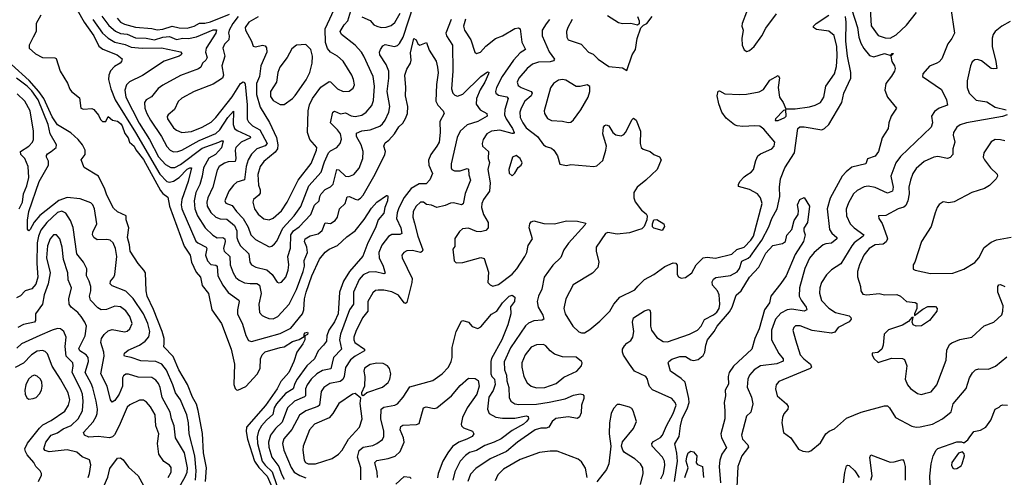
# Model space of a CAD drawing. Extents: x 1550320 to 1685906, y 509093 to 640511.
# Tile 107 of 256: x 1606667 to 1613882, y 565136 to 568493. Entities that reach past the tile are written whole.
import ezdxf

# ---------------------------------------------------------------- set-up
doc = ezdxf.new("R2010")
doc.units = 0

msp = doc.modelspace()

# ---------------------------------------------------------------- linework, layer by layer
at = {"layer": '0CON20XD'}
for points in [[(1607269.7, 568519.7), (1607320.6, 568450.6), (1607369, 568409), (1607405, 568391.5), (1607455, 568387), (1607515, 568360.6), (1607595, 568358.2), (1607655, 568346.2), (1607715, 568363.9), (1607765, 568369.8), (1607815, 568348.3), (1607863.8, 568356.2), (1607905, 568354.4), (1607961.9, 568368.1), (1608085, 568418.8), (1608109.3, 568419.3), (1608105.2, 568395), (1608032.5, 568285), (1608028.1, 568255), (1608041.8, 568215), (1608030.9, 568195), (1608006.9, 568175), (1607995, 568144.3), (1607977.7, 568132.3), (1607845, 568083.5), (1607715, 568011.8), (1607682.9, 567987.1), (1607632.1, 567927.9), (1607595, 567904.3), (1607581.8, 567885), (1607585.3, 567845), (1607598.4, 567805), (1607625.3, 567755), (1607707.5, 567635), (1607745, 567563.5), (1607770.5, 567535), (1607795, 567524.7), (1607825, 567525.3), (1607855, 567534.7), (1607983.1, 567606.9), (1608105, 567658.7), (1608133.9, 567685), (1608192.8, 567775), (1608235, 567822), (1608232.2, 567725), (1608241.6, 567695), (1608259.8, 567679.8), (1608356.4, 567635), (1608358.5, 567625), (1608289.6, 567595), (1608251.8, 567555), (1608245.3, 567535), (1608250, 567475), (1608245, 567453.5), (1608195, 567450.8), (1608168.9, 567441.1), (1608129.4, 567415), (1608115, 567390), (1608082.9, 567265), (1608044.8, 567185), (1608039, 567155), (1608041.7, 567125), (1608068.8, 567078.8), (1608105, 567044.7), (1608135, 567031.2), (1608185, 567029.1), (1608242.1, 566982.1), (1608258.5, 566945), (1608259, 566895), (1608267.6, 566865), (1608286.2, 566835), (1608345.7, 566775.7), (1608353.8, 566715), (1608365.9, 566695.9), (1608398.6, 566678.6), (1608479, 566659), (1608517.8, 566625), (1608555, 566568), (1608565, 566562.9), (1608585, 566567.1), (1608616.4, 566605), (1608635.4, 566655), (1608638.2, 566695), (1608631.4, 566755), (1608652.2, 566817.8), (1608653.3, 566915), (1608673.8, 566945), (1608716, 566974), (1608799.4, 567065), (1608827, 567133), (1608860.8, 567165), (1608865.3, 567195), (1608875.4, 567215), (1608905, 567246.2), (1608945, 567266.9), (1608964, 567286), (1608992, 567395), (1609005, 567392.7), (1609055, 567346.2), (1609078.1, 567341.9), (1609115, 567356.4), (1609155.7, 567404.3), (1609180.4, 567475), (1609182.9, 567525), (1609169.7, 567575), (1609134.8, 567635), (1609135, 567661.1), (1609175, 567677.7), (1609235, 567683.9), (1609305, 567712), (1609325, 567728.2), (1609344.3, 567755.7), (1609372.5, 567815), (1609378.7, 567855), (1609360, 567965), (1609371.9, 568065), (1609371.2, 568115), (1609353.4, 568163.4), (1609306.8, 568235), (1609303.8, 568255), (1609310.9, 568275), (1609328.9, 568301.1), (1609345, 568310), (1609413.1, 568296.9), (1609435, 568304.1), (1609451.1, 568318.9), (1609476.4, 568365), (1609555, 568604.4)], [(1608415, 568512.6), (1608345.5, 568475), (1608320.4, 568435), (1608322.9, 568415), (1608366.9, 568335), (1608378.6, 568298.6), (1608395, 568294.4), (1608446.5, 568306.5), (1608465, 568300.8), (1608475.7, 568285.7), (1608477.5, 568255), (1608434.1, 568155), (1608424.6, 568075), (1608403.3, 568025), (1608403.1, 567945), (1608430, 567850), (1608498.6, 567738.6), (1608549, 567629), (1608559.8, 567575), (1608555.8, 567545), (1608539.4, 567520.6), (1608457, 567453), (1608428.1, 567415), (1608411.9, 567358.1), (1608418, 567278), (1608429.5, 567245), (1608428.8, 567221.2), (1608418.5, 567205), (1608381.5, 567175), (1608375.5, 567155), (1608388.8, 567105), (1608415, 567065.5), (1608455, 567031.5), (1608495, 567024.5), (1608525, 567036.4), (1608585, 567090), (1608628.1, 567155), (1608707.3, 567315), (1608803.2, 567436.8), (1608843.1, 567535), (1608844.4, 567555), (1608792, 567615), (1608775.3, 567665), (1608780.3, 567825), (1608790.9, 567869.1), (1608812, 567915), (1608875, 567998.2), (1608935, 568040), (1608945, 568036.9), (1608995.7, 567985), (1609036.3, 567966.3), (1609082.1, 567967.9), (1609110.3, 567989.7), (1609119.4, 568015), (1609112.9, 568055), (1609100.4, 568085), (1609037.4, 568187.4), (1608995.3, 568225.3), (1608945, 568255.6), (1608922.5, 568282.5), (1608908.8, 568325), (1608904.6, 568425), (1608988.8, 568605)], [(1612896.9, 568615), (1612906.5, 568446.5), (1612957.5, 568377.5), (1613008.6, 568358.6), (1613045, 568356.9), (1613088.9, 568381.1), (1613165, 568453.3), (1613238, 568545)], [(1607087.8, 568565), (1607138.7, 568475), (1607211.1, 568375), (1607248.1, 568298.1), (1607276.1, 568276.1), (1607380.8, 568235), (1607417.5, 568205), (1607413.3, 568185), (1607403.8, 568175), (1607361.2, 568148.8), (1607331.9, 568118.1), (1607319.4, 568085), (1607318.8, 568055), (1607335.2, 567985), (1607366.9, 567905), (1607515.8, 567665.8), (1607695, 567359.4), (1607745, 567304.7), (1607765, 567300), (1607795, 567307.3), (1607835.7, 567334.3), (1607895, 567395.6), (1607915, 567406.9), (1607926.7, 567406.7), (1607902.3, 567305), (1607855.2, 567175), (1607850.8, 567135), (1607855.7, 567105), (1607957.9, 566867.9), (1607972.1, 566855), (1608033.9, 566823.9), (1608037.6, 566815), (1608028.4, 566765), (1608043.5, 566723.5), (1608066.6, 566696.6), (1608105, 566691.3), (1608114.7, 566684.7), (1608120, 566615), (1608156.6, 566545), (1608195, 566492.9), (1608272.5, 566435), (1608275.7, 566425), (1608262.7, 566365), (1608262.7, 566335), (1608299.8, 566259.8), (1608325.4, 566175.4), (1608345, 566140), (1608365, 566133.1), (1608575, 566190.4), (1608655, 566229.7), (1608739.2, 566335), (1608748.6, 566365), (1608755.2, 566445), (1608766.6, 566495), (1608806.7, 566615), (1608865, 566736.9), (1608905, 566787.5), (1608935, 566810), (1608995, 566836.9), (1609065, 566899.6), (1609126, 566944), (1609191.8, 567028.2), (1609245, 567109.5), (1609285, 567153.8), (1609355, 567204), (1609363.3, 567203.3), (1609365.9, 567195.9), (1609363.3, 567165), (1609342.2, 567115), (1609335, 567073.8), (1609294.5, 567025), (1609275.4, 566965), (1609217.8, 566855), (1609181.5, 566758.5), (1609084, 566645), (1609039.8, 566575), (1609011.7, 566495), (1609000.6, 566335), (1608975, 566277.1), (1608933, 566215), (1608917.9, 566175), (1608915.2, 566134.8), (1608892.5, 566105), (1608855, 566063.6), (1608826.2, 566005), (1608770.9, 565955), (1608699.3, 565855), (1608682.2, 565825), (1608671.9, 565785), (1608615, 565750.5), (1608547.8, 565675), (1608531.9, 565645), (1608523, 565597), (1608475, 565555.9), (1608439.5, 565515), (1608416.7, 565475), (1608407.3, 565432.7), (1608408.6, 565385), (1608443.9, 565255), (1608465.2, 565225), (1608517.2, 565177.2), (1608552, 565075)], [(1607382.4, 568505), (1607406.8, 568475), (1607435, 568458.8), (1607515, 568437), (1607635, 568428.3), (1607675, 568418.5), (1607716.4, 568423.6), (1607785, 568445.9), (1607835, 568432), (1607895, 568431), (1607945, 568444), (1607985, 568466.5), (1608025, 568466.9), (1608065, 568476.5), (1608205, 568532.2)], [(1608267.2, 568515), (1608227.8, 568465), (1608202.6, 568415), (1608197.6, 568395), (1608201.2, 568375), (1608200, 568345), (1608166.8, 568313.2), (1608156.2, 568285), (1608170, 568225), (1608149.6, 568155), (1608160.5, 568085), (1608154.4, 568065), (1608085, 568020.4), (1607945, 567966.1), (1607855, 567917.8), (1607828.3, 567891.7), (1607802.5, 567835), (1607754.4, 567795), (1607747.9, 567782.1), (1607749.2, 567765), (1607795, 567698.8), (1607815, 567682.1), (1607855, 567665.4), (1607925, 567672.4), (1608005, 567703.3), (1608069.1, 567740.9), (1608105, 567776.2), (1608225, 567926.5), (1608285, 568023.9), (1608305, 568037.9), (1608315, 568032.5), (1608319.7, 568020.3), (1608332.8, 567867.2), (1608333.8, 567763.8), (1608345, 567742.7), (1608372.3, 567715), (1608427.4, 567685), (1608479.4, 567585), (1608465, 567567.7), (1608405.5, 567545), (1608364.8, 567505.2), (1608342.4, 567465), (1608325.7, 567415), (1608315, 567317.1), (1608259.5, 567300.5), (1608235, 567280), (1608200.5, 567235), (1608169.2, 567165), (1608177.5, 567147.5), (1608225, 567130.9), (1608256.6, 567085), (1608304.9, 567034.9), (1608341.3, 566971.3), (1608361.2, 566915), (1608395, 566880.9), (1608495, 566826.4), (1608515, 566832.7), (1608535, 566848.5), (1608551.5, 566868.5), (1608565, 566899.2), (1608595, 566964.6), (1608677.2, 567055), (1608726.6, 567123.4), (1608786.5, 567275), (1608876.7, 567373.3), (1608899.9, 567450.1), (1608930.5, 567515), (1608945, 567529.7), (1608990, 567555), (1609014.7, 567585.3), (1609024.6, 567615.4), (1609016.7, 567656.7), (1608995.7, 567685.7), (1608944.3, 567735), (1608961.9, 567815), (1608975, 567822.5), (1609016.9, 567803.1), (1609055, 567810), (1609095, 567788.6), (1609125, 567783.3), (1609175, 567793.3), (1609206.6, 567813.4), (1609247, 567863), (1609260.4, 567899.6), (1609267.4, 568005), (1609256.6, 568075), (1609190, 568225), (1609171.3, 568255), (1609125.2, 568305.2), (1609024.5, 568385), (1609014.6, 568405), (1609044.6, 568455), (1609072, 568485), (1609092.9, 568557.1)], [(1609175, 568513.6), (1609235, 568488), (1609262, 568455), (1609284, 568444), (1609316.6, 568436.6), (1609352.4, 568437.6), (1609389.4, 568450.6), (1609415, 568473.3), (1609455, 568540)], [(1612763.9, 568563.9), (1612805.4, 568435), (1612816, 568365), (1612830.1, 568320.1), (1612851.9, 568281.9), (1612895, 568231.1), (1612925, 568220.8), (1613005, 568245.4), (1613050, 568230), (1613060, 568245), (1613070, 568245), (1613050, 568225), (1613056.7, 568185), (1613076.7, 568155), (1613081.2, 568135), (1613077.5, 568115), (1613055, 568079.2), (1613014.2, 568025.8), (1613006.2, 567975), (1613025.4, 567925.4), (1613091.2, 567845), (1613054, 567785), (1613035.8, 567735), (1613031.2, 567695), (1612986.7, 567625), (1612961.2, 567525), (1612935, 567491.5), (1612878.9, 567471.1), (1612866.7, 567435), (1612765, 567410.3), (1612722.2, 567377.8), (1612695, 567344.5), (1612606.1, 567183.9), (1612584.3, 567105), (1612601.2, 566955), (1612617.3, 566927.3), (1612655.7, 566895), (1612655.7, 566885), (1612616.6, 566853.4), (1612575, 566849.1), (1612555, 566840.4), (1612488.2, 566785), (1612455, 566744.3), (1612421.2, 566668.8), (1612381.3, 566525), (1612380, 566465), (1612393.3, 566435), (1612430, 566385), (1612434, 566365), (1612415.4, 566354.6), (1612325, 566368.4), (1612290, 566365), (1612245, 566340.4), (1612205, 566296.5), (1612175.8, 566215), (1612176.1, 566145), (1612229.2, 566045), (1612261.6, 566005), (1612262.5, 565987.5), (1612215, 565967.6), (1612095, 565954.7), (1612049.6, 565925), (1612015.4, 565885), (1612001.6, 565855), (1611998.6, 565798.6), (1612030.6, 565725), (1612039.2, 565675), (1612025.7, 565615), (1611993.1, 565585), (1611955.4, 565445), (1611962.9, 565415), (1612003.6, 565375), (1612006.4, 565356.4), (1611958.9, 565295), (1611928.7, 565215), (1611919.2, 565015)], [(1611992.1, 568547.9), (1611960, 568465), (1611958.8, 568445), (1611968, 568415), (1611957.5, 568355), (1611962, 568305), (1611975, 568272.5), (1611995, 568260), (1612015, 568266.7), (1612048.8, 568295), (1612105, 568373.8), (1612135, 568431.2), (1612213.1, 568536.9)], [(1613489.5, 568575), (1613517.1, 568395), (1613498, 568355), (1613468, 568315), (1613425, 568206.2), (1613405, 568184.2), (1613386.7, 568175), (1613335, 568151.2), (1613285, 568096.7), (1613283.3, 568075), (1613421.9, 567981.9), (1613459.2, 567905), (1613465.8, 567865), (1613404.2, 567845), (1613371.1, 567818.9), (1613348.9, 567785), (1613354.7, 567735), (1613345, 567704.2), (1613120.7, 567489.3), (1613087.4, 567442.6), (1613050, 567345), (1613068.4, 567265), (1613061.9, 567235), (1613025, 567221.5), (1612935, 567262.9), (1612885, 567271.5), (1612853.9, 567266.1), (1612805, 567240.6), (1612776.7, 567215), (1612740.1, 567149.9), (1612723, 567103), (1612724.6, 567054.6), (1612752.7, 566995), (1612781.8, 566965), (1612852.9, 566915), (1612848.5, 566905), (1612781.8, 566855), (1612763.9, 566835), (1612685, 566702.2), (1612615, 566658.6), (1612578.3, 566621.7), (1612541.8, 566565), (1612530, 566525), (1612527.2, 566487.2), (1612543.3, 566433.3), (1612595.9, 566375.9), (1612645, 566345.9), (1612745, 566319.6), (1612757.7, 566307.7), (1612759.1, 566295), (1612744.2, 566275.8), (1612665.6, 566235), (1612639.1, 566200.9), (1612615, 566192.9), (1612475, 566212.5), (1612385, 566246.2), (1612353.1, 566246.9), (1612338.6, 566235), (1612333.3, 566215), (1612352.2, 566145), (1612386.4, 566035), (1612412.5, 566005), (1612462.1, 565965), (1612468.9, 565945), (1612459.4, 565935), (1612230.6, 565839.4), (1612209.2, 565815), (1612204.2, 565785.8), (1612218.6, 565735), (1612285.3, 565675.3), (1612297.3, 565655), (1612296.7, 565635), (1612267.6, 565602.4), (1612256.2, 565575), (1612252.7, 565535), (1612264.4, 565465), (1612318.9, 565425), (1612373.8, 565343.8), (1612405, 565326.9), (1612445, 565324.3), (1612465, 565330.8), (1612535, 565389.2), (1612574.2, 565455), (1612598, 565475), (1612637.3, 565492.7), (1612725, 565570.9), (1612833, 565613), (1613005, 565659.4), (1613025, 565660), (1613041.4, 565645), (1613084.5, 565574.5), (1613205, 565510.9), (1613235, 565503.6), (1613265, 565505.4), (1613355.6, 565525.6), (1613430, 565565), (1613493.5, 565616.5), (1613506.5, 565675), (1613602.1, 565787.9), (1613626.9, 565865), (1613648.6, 565901.4), (1613672, 565925), (1613695, 565932.5), (1613765, 565930.6), (1613818.6, 565951.4), (1613899.8, 566020.2)], [(1606822.1, 568525), (1606789.1, 568465), (1606788, 568405), (1606765.8, 568365)], [(1607203.2, 568495), (1607274.6, 568394.6), (1607315, 568357), (1607365, 568328.5), (1607439.8, 568309.8), (1607485, 568291.5), (1607564.5, 568284.5), (1607707.2, 568287.2), (1607845.9, 568255.9), (1607855.5, 568245.5), (1607850.8, 568235), (1607835, 568225.6), (1607725, 568187.3), (1607567.6, 568082.4), (1607473, 568037), (1607449.5, 568015), (1607438.2, 567975), (1607444.8, 567925), (1607543, 567733), (1607617.7, 567615), (1607685, 567488), (1607735, 567430.6), (1607775, 567408.2), (1607805, 567409.4), (1607845, 567429.8), (1608005, 567550.6), (1608126.7, 567593.3), (1608145, 567605.4), (1608158.6, 567605), (1608145, 567551.8), (1608103.2, 567505), (1608052.7, 567477.3), (1608014.4, 567405), (1608004.2, 567345), (1607986.5, 567283.5), (1607957.3, 567225), (1607946.5, 567165), (1607950, 567105), (1607970.8, 567055), (1608026.1, 566966.1), (1608081.7, 566911.7), (1608115, 566893.5), (1608155, 566894.5), (1608170, 566885), (1608171.8, 566865), (1608161.8, 566815), (1608165.3, 566795.3), (1608207.9, 566755), (1608209.4, 566695), (1608231.6, 566635), (1608251.7, 566601.7), (1608275, 566581.3), (1608315, 566562.7), (1608355, 566556.6), (1608405, 566558.2), (1608423.2, 566545), (1608436.6, 566485), (1608420, 566405), (1608425.3, 566345.3), (1608443.6, 566323.6), (1608462.7, 566312.7), (1608492.1, 566302.1), (1608525, 566299.6), (1608558.9, 566315), (1608641.8, 566405), (1608696.4, 566513.6), (1608745, 566645.8), (1608753.1, 566685), (1608752.6, 566727.4), (1608776.5, 566785), (1608772.1, 566825), (1608755.3, 566865), (1608757.9, 566885), (1608795, 566908.5), (1608855, 566921.8)], [(1609828.3, 568495), (1609790.3, 568395), (1609794.2, 568374.2), (1609838.9, 568305), (1609840, 568115), (1609831.8, 567985), (1609840.5, 567955), (1609855, 567940), (1609875, 567932.9), (1609915, 567945.4), (1610045, 568076.7), (1610095, 568110.6), (1610105, 568107.5), (1610102.7, 568095), (1610075.6, 568035), (1610041, 567979), (1610015.3, 567915.3), (1610012.5, 567872.5), (1610041.5, 567831.5), (1610090, 567805), (1610093.1, 567785), (1610025, 567745.7), (1609945, 567720.4), (1609895.5, 567675), (1609871.7, 567628.3), (1609828.1, 567435), (1609828.6, 567405), (1609834.7, 567394.7), (1609853.3, 567385), (1609895, 567383.1), (1609945, 567402.2), (1609955.4, 567395.4), (1609958.9, 567355), (1609971.5, 567315), (1609931.8, 567218.2), (1609917.3, 567142.7), (1609905, 567133.6), (1609845, 567149.1), (1609825, 567147.8), (1609785, 567129.4), (1609725, 567115.5), (1609685, 567133.3), (1609647.4, 567137.4), (1609625, 567153.6), (1609605, 567153.6), (1609572.1, 567125), (1609550.6, 567085), (1609547.2, 567045), (1609559.1, 567000.9), (1609584.1, 566905), (1609620, 566805), (1609616.5, 566793.5), (1609604.5, 566785.5), (1609545, 566798.9), (1609505, 566796.4), (1609482, 566785), (1609468.1, 566765), (1609469.5, 566745), (1609543.5, 566595), (1609541.5, 566565), (1609505, 566417.5), (1609495, 566410), (1609485, 566416.7), (1609442, 566472), (1609395, 566496.6), (1609335, 566508.9), (1609295, 566510), (1609275, 566505.6), (1609255, 566490), (1609219.3, 566425), (1609217.9, 566355), (1609178.9, 566305), (1609129.1, 566205), (1609116.6, 566165), (1609115.3, 566145), (1609124, 566125), (1609195, 566075.5), (1609193.5, 566065), (1609125, 566025.3), (1609091.9, 565998.1), (1609055, 565942.9), (1609044.8, 565875), (1609036.2, 565853.8), (1609015, 565840.2), (1608940.8, 565825), (1608895, 565794.5), (1608876.9, 565765), (1608863.8, 565665), (1608851.4, 565655), (1608765, 565624.7), (1608718.7, 565591.3), (1608661.9, 565488.1), (1608602.2, 565417.8), (1608593.4, 565383.4), (1608602, 565335), (1608657.6, 565207.6), (1608678.4, 565175), (1608719, 565149), (1608765, 565132.9)], [(1609935, 568496.4), (1609919.1, 568445), (1609927.7, 568415), (1609973.3, 568345), (1610002, 568255), (1610015, 568244), (1610043.8, 568255), (1610082, 568298), (1610154.8, 568355.2), (1610205, 568375.3), (1610295, 568427.1), (1610322.4, 568432.4), (1610335.3, 568425.3), (1610347.8, 568327.8), (1610374, 568275), (1610335, 568248.9), (1610284.4, 568195.6), (1610203.5, 568075), (1610162.1, 567995), (1610153.3, 567965), (1610155, 567954), (1610175, 567939.5), (1610236.1, 567926.1), (1610247.3, 567915), (1610222.4, 567835), (1610220.6, 567795), (1610230.8, 567765), (1610277.8, 567695), (1610289.4, 567665), (1610285, 567658), (1610275, 567658.5), (1610185, 567681.8), (1610125, 567676.1), (1610089.4, 567655), (1610062.5, 567615), (1610055.6, 567585), (1610058.6, 567565), (1610102.1, 567525), (1610100.7, 567475), (1610110.8, 567445), (1610097.7, 567395), (1610114.1, 567295), (1610109.6, 567235), (1610065.4, 567174.6), (1610054.7, 567145.3), (1610052.1, 567115), (1610066.5, 567065), (1610099.5, 567005), (1610101.1, 566965), (1610083.1, 566946.9), (1610042.8, 566937.2), (1610015, 566940.4), (1609955, 566964.6), (1609910.7, 566959.3), (1609890, 566940), (1609855, 566888.8), (1609855, 566830), (1609841.2, 566808.8), (1609850, 566725), (1609865, 566710), (1609915, 566711.4), (1610045, 566747.5), (1610070, 566740), (1610102.1, 566642.1), (1610098.6, 566565), (1610115, 566547.1), (1610135, 566539.4), (1610175, 566550.5), (1610275, 566626.9), (1610309.7, 566665), (1610368.2, 566755), (1610382.7, 566785), (1610393.5, 566836.5), (1610424.3, 566885), (1610400.6, 566965), (1610404.3, 566995), (1610415, 567011.2), (1610435, 567017.5), (1610508.7, 566998.7), (1610585, 566995.6), (1610675, 567017.1), (1610754.4, 567014.4), (1610815, 567000), (1610808.8, 566985), (1610687.5, 566852.5), (1610655.4, 566805), (1610631.9, 566748.1), (1610575, 566691.5), (1610510.9, 566605), (1610492.6, 566517.4), (1610468.5, 566465), (1610459.1, 566425), (1610465.5, 566385), (1610501.2, 566325), (1610506.7, 566295), (1610495, 566288.2), (1610435, 566284.6), (1610395, 566266.8), (1610372.6, 566247.4), (1610263.1, 566085), (1610217.2, 565982.8), (1610219.7, 565925), (1610235.3, 565885), (1610237.9, 565845), (1610251.4, 565795), (1610255, 565722.5), (1610266.9, 565695), (1610295, 565675.4), (1610325, 565669.3), (1610455, 565673.8), (1610546.8, 565686.8), (1610665, 565711.3), (1610725, 565738.5), (1610775, 565748.1), (1610794.3, 565744.3), (1610802, 565735), (1610801.9, 565715), (1610784.6, 565665.4), (1610781.3, 565608.7), (1610770.3, 565579.7), (1610755, 565568), (1610685, 565580.6), (1610595, 565567.5), (1610568.6, 565545), (1610545, 565504.2), (1610524.4, 565495.6), (1610485, 565497.5), (1610445, 565483.8), (1610315.4, 565395), (1610233.9, 565326.1), (1610115, 565272.2), (1610008.7, 565201.3), (1609971.7, 565158.3), (1609951.1, 565105)], [(1610550.5, 568495), (1610525, 568462.5), (1610495.4, 568415), (1610494.7, 568374.7), (1610545.9, 568255.9), (1610587, 568203), (1610578.8, 568191.2), (1610555, 568183.1), (1610469.1, 568180.9), (1610425, 568166), (1610384.8, 568135.2), (1610324, 568065), (1610312.3, 568035), (1610320.9, 568010.9), (1610342.2, 567995), (1610415, 567965.3), (1610421.8, 567955), (1610414.6, 567935), (1610369.6, 567895), (1610341.8, 567845), (1610331, 567815), (1610334.7, 567775), (1610353.7, 567735), (1610379.4, 567699.4), (1610460.9, 567635), (1610504.7, 567574.7), (1610525, 567561.8), (1610565, 567549.4), (1610580, 567535), (1610607.5, 567495), (1610624, 567434), (1610675, 567423.8), (1610705, 567430), (1610874, 567416), (1610895, 567420.8), (1610939.1, 567460.9), (1610962.9, 567535), (1610966.5, 567565), (1610939.4, 567655), (1610945.8, 567704.2), (1610954.1, 567715.9), (1610965, 567721.2), (1610984.1, 567714.1), (1611012.9, 567665), (1611035, 567649.4), (1611075, 567641.9), (1611095, 567651.4), (1611106.9, 567665), (1611155, 567760), (1611165, 567770), (1611185, 567756.7), (1611215.7, 567675), (1611213.1, 567585), (1611220.8, 567555), (1611235, 567542.9), (1611287.5, 567525), (1611312.9, 567502.9), (1611355, 567486), (1611368.1, 567465), (1611337.1, 567395), (1611255, 567315.6), (1611190.8, 567265), (1611168, 567225), (1611167.1, 567185), (1611177.9, 567157.9), (1611222.5, 567095), (1611257.9, 567067.9), (1611264.6, 567054.6), (1611262.7, 567025), (1611243.3, 566976.7), (1611225, 566958.2), (1611195, 566948.8), (1611135, 566930.6), (1611045, 566920), (1610977, 566933), (1610959.5, 566925), (1610892.5, 566825), (1610892, 566795), (1610910, 566715), (1610902.9, 566675), (1610865, 566633.1), (1610722.6, 566547.4), (1610668.1, 566445), (1610654.5, 566375.5), (1610664.7, 566334.7), (1610720, 566245), (1610765, 566204.3), (1610785, 566195.8), (1610805, 566197.1), (1610845, 566220), (1610919.4, 566280.6), (1610991.5, 566355), (1611021.8, 566405), (1611065, 566457.5), (1611175, 566512.5), (1611197.5, 566537.5), (1611245, 566588.2), (1611315, 566624.5), (1611395, 566681.5), (1611455, 566709.4), (1611475, 566708), (1611485, 566692.5), (1611486, 566625), (1611495, 566606.7), (1611515, 566596.2), (1611545, 566601.2), (1611591.4, 566635), (1611624.7, 566695.3), (1611675, 566745.4), (1611705, 566751.2), (1611765, 566744.7), (1611885, 566772.9), (1611922.8, 566807.2), (1611975, 566824.7), (1612025, 566875.3), (1612045.2, 566905), (1612108.2, 567145), (1612096, 567186), (1612074.3, 567215), (1612015, 567246.9), (1611935, 567270), (1611933.5, 567285), (1611944.4, 567305), (1611975, 567340.6), (1611995, 567353.6), (1612028.1, 567375), (1612044.4, 567395), (1612060.7, 567459.3), (1612076.6, 567493.4), (1612095, 567509.2), (1612178, 567545), (1612195.7, 567565), (1612200, 567595), (1612119.1, 567689.1), (1612090.7, 567710.7), (1612055, 567714.4), (1611965, 567708.9), (1611924.5, 567714.5), (1611905, 567722.5), (1611845, 567771.4), (1611812.9, 567815), (1611789.4, 567875), (1611776.9, 567935), (1611785, 567967.5), (1611795, 567970), (1611835, 567948.6), (1611945, 567944.5), (1611993.7, 567946.3), (1612085.5, 567964.5), (1612118.2, 567981.8), (1612165, 568048.8), (1612225, 568082.5), (1612235.8, 568065.8), (1612225.7, 567994.3), (1612234.6, 567924.6), (1612261.4, 567885), (1612280, 567840), (1612349.5, 567839.5), (1612455, 567852.7), (1612496.2, 567865), (1612534.6, 567885.4), (1612559.5, 567925), (1612574.4, 568005), (1612636.9, 568095), (1612651.3, 568148.7), (1612656.3, 568225), (1612654.1, 568295), (1612636, 568376), (1612595, 568409.1), (1612505, 568421.4), (1612484, 568435), (1612484, 568445), (1612504, 568465), (1612595.6, 568525)], [(1610716.5, 568495), (1610683.5, 568435), (1610674.5, 568405), (1610676.5, 568365), (1610687.1, 568345), (1610782.1, 568312.1), (1610835, 568255.6), (1610868.8, 568238.8), (1610905, 568203.3), (1610985, 568150), (1611085, 568138.8), (1611115, 568120), (1611155.8, 568235), (1611178.6, 568275), (1611192, 568355), (1611217.5, 568432.5), (1611237.5, 568452.5), (1611262.5, 568465), (1611301.2, 568515)], [(1611194.2, 568515), (1611207.5, 568485), (1611207, 568463), (1611195, 568452.5), (1611145, 568464.2), (1611085, 568461.9), (1611055, 568470), (1610975, 568520)], [(1611366, 565125), (1611384.7, 565165), (1611395.3, 565225), (1611390.9, 565255), (1611377.7, 565285), (1611302.7, 565365), (1611299.1, 565385), (1611311, 565399), (1611362.2, 565427.8), (1611376.8, 565445), (1611405.8, 565515), (1611455.8, 565605), (1611477.7, 565665), (1611470.9, 565685), (1611445, 565714.4), (1611305, 565777.1), (1611281.4, 565801.4), (1611275.6, 565825), (1611268.5, 565855), (1611254.4, 565875), (1611172.9, 565915), (1611134.5, 565965), (1611092.5, 566032.5), (1611084.7, 566055), (1611085.3, 566075), (1611098.2, 566101.8), (1611115, 566120.6), (1611145, 566139.2), (1611160.6, 566165), (1611167.1, 566205), (1611157.1, 566275), (1611165, 566305.7), (1611245, 566357.1), (1611275, 566366.2), (1611285, 566362.5), (1611290, 566345), (1611290, 566245), (1611297.5, 566215), (1611335, 566161.1), (1611382.3, 566132.3), (1611415, 566131.1), (1611575, 566186.1), (1611633.7, 566216.3), (1611660, 566245), (1611685.2, 566294.8), (1611752.3, 566327.7), (1611775, 566347.5), (1611792.7, 566375), (1611798, 566405), (1611793.2, 566475), (1611781.3, 566505), (1611743.5, 566545), (1611741.2, 566571.2), (1611751.4, 566588.6), (1611768.4, 566601.6), (1611875, 566617.3), (1611925, 566644.4), (1611941.9, 566668.1), (1611958.9, 566721.1), (1612005, 566744.1), (1612021, 566759), (1612104.8, 566875), (1612157.2, 566972.8), (1612179.3, 567035), (1612217.5, 567105), (1612237.5, 567195), (1612234.5, 567265), (1612241.8, 567325), (1612273.2, 567406.8), (1612344.7, 567515), (1612369.2, 567695), (1612383.8, 567706.2), (1612415, 567707.9), (1612545, 567684.5), (1612565, 567693.8), (1612595.9, 567725), (1612692.6, 567885), (1612706.9, 567953.1), (1612756.3, 568063.7), (1612757.3, 568105), (1612732.3, 568225), (1612719.6, 568335), (1612722.5, 568475), (1612717.2, 568515)], [(1613925, 568479.7), (1613865, 568446.2), (1613815.6, 568405), (1613801.1, 568385), (1613792.3, 568357.7), (1613792.9, 568295), (1613820.4, 568185), (1613826, 568135), (1613805, 568131.1), (1613785, 568135.6), (1613715, 568190.6), (1613685, 568201.4), (1613665, 568199.2), (1613647.4, 568182.6), (1613634.5, 568155), (1613609.4, 568045), (1613610, 567995), (1613625.7, 567955), (1613675, 567902.5), (1613755, 567889.5), (1613815, 567851.1), (1613895, 567832.2)], [(1606765.8, 568365), (1606735.7, 568305), (1606736, 568285), (1606782.8, 568242.8), (1606835, 568216), (1606923.9, 568213.9), (1606935, 568207.5), (1606964, 568115), (1607017.7, 568027.7), (1607035, 567982.5), (1607047.5, 567965), (1607105, 567920), (1607115, 567843.3), (1607135, 567836.2), (1607195, 567842.5), (1607210, 567835), (1607245, 567792.5), (1607259.5, 567759.5), (1607275, 567746.2), (1607297.5, 567745), (1607315, 567782.5), (1607346.4, 567756.4), (1607385, 567748.1), (1607405, 567730.6), (1607416.9, 567715), (1607437.3, 567657.3), (1607461.1, 567625), (1607470.8, 567595), (1607505, 567565.8), (1607519.1, 567539.1), (1607575, 567467.7), (1607699.2, 567239.2), (1607715, 567218.8), (1607751.7, 567191.7), (1607766, 567124), (1607872.3, 566832.3), (1607915.2, 566765.2), (1607925.2, 566715), (1607960, 566640), (1607991.5, 566605), (1608003.6, 566543.6), (1608050, 566485), (1608075.5, 566365), (1608146.2, 566265), (1608216.5, 566075), (1608242.4, 565965), (1608236.9, 565816.9), (1608245, 565788), (1608255, 565776.9), (1608265, 565775.5), (1608325, 565803.2), (1608407.8, 565892.2), (1608430.3, 565935), (1608430.8, 566005), (1608445, 566034), (1608465, 566055.6), (1608575, 566088.8), (1608605, 566092.5), (1608665, 566133.3), (1608715, 566146.2), (1608751.7, 566168.3), (1608752.5, 566185), (1608760, 566195), (1608775, 566201.2), (1608778.6, 566195), (1608775, 566182.9), (1608757, 566173), (1608755.5, 566145), (1608742.7, 566115), (1608698.5, 566055), (1608675.5, 565985), (1608638.4, 565905), (1608581.5, 565838.5), (1608555, 565786.1), (1608467.9, 565662.1), (1608330, 565505), (1608326.6, 565473.4), (1608336.9, 565415), (1608388.6, 565255), (1608419.4, 565209.4), (1608479.4, 565145), (1608558.6, 564965)], [(1608855, 566921.8), (1608884.1, 566945.9), (1608905, 567002.5), (1608945, 566997.3), (1608979.7, 567020.3), (1608995.4, 567045), (1609010, 567105), (1609052.2, 567145), (1609067.3, 567192.7), (1609085, 567196.2), (1609125, 567175.5), (1609145, 567172.5), (1609165, 567183.3), (1609185, 567206.5), (1609271.1, 567358.9), (1609342.3, 567505), (1609347.2, 567525), (1609335.7, 567565), (1609345, 567590), (1609371.5, 567608.5), (1609414.6, 567655), (1609444.3, 567705.7), (1609475.2, 567734.8), (1609495, 567766.9), (1609508.9, 567805), (1609512.2, 567855), (1609495.4, 567935), (1609497.8, 567995), (1609490.5, 568085), (1609505, 568130), (1609532, 568175), (1609535.8, 568195), (1609530.5, 568249.5), (1609555, 568353.8), (1609571.2, 568345), (1609585, 568316.7), (1609600, 568305), (1609647.5, 568325), (1609668.8, 568268.8), (1609718, 568188), (1609729.6, 568145), (1609733.6, 568103.6), (1609721.5, 568018.5), (1609715.3, 567895.3), (1609731.1, 567865), (1609771.4, 567825), (1609777.1, 567805), (1609746.5, 567745), (1609748.9, 567665), (1609740, 567595), (1609724.8, 567565.2), (1609679.2, 567505), (1609663.6, 567463.6), (1609665.4, 567425), (1609691.2, 567365), (1609672.6, 567317.4), (1609645, 567289.5), (1609595, 567288.8), (1609535, 567254.7), (1609485, 567187.9), (1609446.2, 567113.8), (1609432.3, 567075), (1609428.1, 567035), (1609460.5, 566965), (1609467.9, 566925), (1609453.6, 566916.4), (1609395, 566917.2), (1609368.7, 566901.3), (1609320.5, 566839.5), (1609298.7, 566785), (1609301.1, 566745), (1609331.4, 566685), (1609346.3, 566633.7), (1609335, 566627.7), (1609275, 566642.5), (1609225, 566640.7), (1609185, 566620.4), (1609155, 566586.5), (1609113.2, 566495), (1609112, 566405), (1609085, 566365.6), (1609016.8, 566185), (1609011, 566145), (1609024.7, 566075), (1608966, 566015), (1608946.9, 565933.1), (1608885, 565919.5), (1608844.5, 565895.5), (1608803.1, 565856.9), (1608774.2, 565815), (1608761.4, 565785), (1608761.5, 565735), (1608755, 565725.6), (1608681.2, 565695), (1608630, 565645), (1608589.6, 565540.4), (1608541.6, 565495), (1608505.3, 565445), (1608490.2, 565395), (1608491.7, 565358.3), (1608513.9, 565283.9), (1608565.8, 565215.8), (1608585, 565158.2), (1608605, 565123.8)], [(1608605, 567870.5), (1608665, 567915.5), (1608685, 567937.5), (1608767.2, 568052.8), (1608792.2, 568105), (1608811.3, 568175), (1608811.8, 568225), (1608800.4, 568275), (1608765, 568310.6), (1608695, 568305.7), (1608662, 568278), (1608627.8, 568215), (1608573.6, 568145), (1608559.2, 568105), (1608550, 568035), (1608505.4, 567965), (1608505, 567928.8), (1608525, 567899.6), (1608575, 567871.5), (1608605, 567870.5)], [(1608028.1, 565105), (1608035.3, 565205), (1608013.1, 565315), (1608007.3, 565457.3), (1607976.1, 565626.1), (1607963.2, 565673.2), (1607933.5, 565725), (1607897.8, 565817.8), (1607833.5, 565925), (1607792, 566022), (1607723, 566093), (1607725, 566120), (1607726.5, 566155), (1607712.2, 566205), (1607648, 566368), (1607601.1, 566465), (1607593.5, 566505), (1607588, 566635), (1607578, 566655), (1607534.3, 566705), (1607476.7, 566795), (1607472.5, 566842.5), (1607457.9, 566895), (1607466.9, 566965), (1607446.2, 567025), (1607446.2, 567055), (1607385, 567084.4), (1607355, 567111.4), (1607305.5, 567205), (1607290.9, 567250.9), (1607243.9, 567343.9), (1607139.3, 567409.3), (1607117.1, 567465), (1607146, 567505), (1607146.9, 567535), (1607127.1, 567575), (1607095.9, 567615), (1607042.2, 567662.2), (1606945, 567722.3), (1606905, 567781.2), (1606844.6, 567915), (1606806.8, 567966.8), (1606735.7, 568045.7), (1606607, 568165)], [(1607955.8, 565114.2), (1607960.5, 565185), (1607950.3, 565295), (1607907.8, 565455), (1607905.2, 565535), (1607891.9, 565595), (1607863.8, 565663.8), (1607845.2, 565705), (1607810, 565755), (1607790.2, 565815), (1607742.1, 565922.1), (1607708.8, 565965), (1607665, 565985.8), (1607555, 565989.4), (1607485, 566014.8), (1607436.2, 566025), (1607432.4, 566032.4), (1607435, 566046), (1607461.4, 566068.6), (1607544, 566106), (1607586.9, 566135), (1607613.3, 566166.7), (1607621.9, 566205), (1607607.3, 566265), (1607575.2, 566335), (1607498.3, 566448.3), (1607445, 566501.1), (1607345, 566540), (1607329.2, 566555), (1607333.1, 566575), (1607357.1, 566605), (1607364.4, 566625), (1607378.9, 566755), (1607368.8, 566815), (1607351.1, 566855), (1607331.2, 566875), (1607305, 566881.1), (1607235, 566877.5), (1607210, 566895), (1607201.4, 566915), (1607203.3, 566935), (1607232.9, 566995), (1607216.4, 567106.4), (1607204.2, 567135), (1607189.7, 567149.7), (1607109.2, 567179.2), (1607015, 567187.5), (1606954.6, 567165.4), (1606813.6, 567056.4), (1606773.2, 567006.8), (1606745, 566954.2), (1606735, 566944.3), (1606725.5, 566955.5), (1606723.4, 567023.4), (1606733.4, 567085), (1606808.9, 567305), (1606877.3, 567425), (1606879.3, 567455), (1606862.9, 567485), (1606862.5, 567497.5), (1606870.3, 567509.7), (1606897, 567527), (1606935.6, 567554.4), (1606935.8, 567575), (1606890.8, 567655), (1606875.6, 567725), (1606803.4, 567905), (1606755, 567971.7), (1606722.7, 568005), (1606645, 568064.3)], [(1610685, 567738.6), (1610705, 567742), (1610725, 567758), (1610778.2, 567831.8), (1610833.1, 567925), (1610845.6, 567965), (1610843.9, 568003.9), (1610825, 568015.8), (1610775, 568002.9), (1610745, 568002.9), (1610669.5, 568049.5), (1610645, 568053.3), (1610615, 568048.9), (1610577.5, 568025), (1610557.2, 567992.8), (1610510.8, 567825), (1610512, 567805), (1610535, 567768), (1610565, 567752.5), (1610645, 567748.1), (1610685, 567738.6)], [(1606662.3, 567105), (1606688.4, 567155), (1606694.8, 567215), (1606719.8, 567275), (1606733.6, 567335), (1606729.3, 567415), (1606704.8, 567474.8), (1606676.7, 567505), (1606672.9, 567525), (1606734.6, 567565), (1606760.4, 567595), (1606768.2, 567615), (1606769.3, 567675), (1606744.6, 567825), (1606705.4, 567895), (1606648.6, 567948.6)], [(1612225, 567753.3), (1612273.5, 567775), (1612282.7, 567785), (1612281.7, 567831.7), (1612265, 567827.5), (1612206.2, 567765), (1612203.9, 567753.9), (1612225, 567753.3)], [(1613903.8, 567795), (1613868.3, 567781.7), (1613603.8, 567736.2), (1613558.9, 567721.1), (1613535, 567705.6), (1613509.5, 567665), (1613508.2, 567645), (1613519.1, 567595), (1613504.5, 567545), (1613503.8, 567505), (1613485, 567482.1), (1613465.6, 567475.6), (1613395, 567488.1), (1613365, 567485.6), (1613295, 567451.5), (1613235, 567401.5), (1613212.5, 567365), (1613195.3, 567315), (1613182.7, 567265), (1613184.2, 567215), (1613175.8, 567165), (1613159.5, 567130.5), (1613145, 567118), (1613104.7, 567105.3), (1613015, 567057.5), (1612960, 567055), (1612962.5, 567035), (1612986.7, 566996.7), (1613022.2, 566902.2), (1613025.2, 566885), (1613017.5, 566862.5), (1612995, 566845.8), (1612935, 566840.6), (1612892.9, 566815), (1612852, 566765), (1612820.4, 566695), (1612806.8, 566645), (1612806.7, 566606.7), (1612828.6, 566535), (1612830, 566505), (1612845, 566478.8), (1612875, 566475.7), (1612965, 566483.3), (1613005, 566475.6), (1613095, 566476.4), (1613122.5, 566465), (1613165, 566426.9), (1613227.9, 566417.9), (1613240.3, 566410.3), (1613241.5, 566375), (1613224.4, 566335), (1613225, 566322.5), (1613285, 566370.6), (1613321.7, 566388.3), (1613377.9, 566387.9), (1613390, 566375), (1613388.6, 566355), (1613335, 566287.5), (1613275, 566246.2), (1613235, 566244), (1613213.3, 566255), (1613206, 566275), (1613215, 566310), (1613205, 566308), (1613180, 566280), (1613137.1, 566252.9), (1613032.6, 566217.4), (1613002, 566185), (1612994, 566105), (1612983.8, 566075), (1612955, 566052.5), (1612913.9, 566046.1), (1612912.5, 566035), (1612927, 566007), (1612957.5, 565977.5), (1613055, 566011.2), (1613135, 566007.1), (1613150.3, 566000.3), (1613167.1, 565955), (1613155.6, 565855), (1613173.1, 565815), (1613195, 565786.9), (1613245, 565751.4), (1613275, 565744.3), (1613307, 565753)], [(1613885, 567604), (1613855, 567612), (1613815, 567613.3), (1613785, 567596.7), (1613732, 567515), (1613728, 567485), (1613736, 567465), (1613780.8, 567405), (1613830.3, 567360.3), (1613833.1, 567345), (1613822.9, 567325), (1613773.1, 567276.9), (1613738, 567255), (1613643.7, 567226.3), (1613515, 567155.6), (1613475, 567148.9), (1613435, 567156), (1613405, 567138), (1613389.2, 567115), (1613374.5, 567075.5), (1613347.1, 566975), (1613275.8, 566865), (1613226.7, 566715), (1613214, 566695), (1613213.6, 566663.6), (1613230, 566655), (1613341.2, 566631.2)], [(1610275, 567347.5), (1610295, 567367.5), (1610320.5, 567409.5), (1610342.5, 567425), (1610348.3, 567441.7), (1610333.8, 567475), (1610305, 567495.8), (1610278.8, 567485), (1610252.5, 567395), (1610255, 567367.5), (1610275, 567347.5)], [(1611465.5, 565104.5), (1611486.6, 565255), (1611482.8, 565312.8), (1611468.3, 565381.7), (1611499.2, 565435), (1611508.4, 565515), (1611520.8, 565565), (1611559.6, 565645), (1611572.2, 565685), (1611571.3, 565715), (1611544.2, 565835), (1611515, 565862.2), (1611435.8, 565915), (1611418.6, 565975), (1611423.9, 565986.1), (1611445, 566001.8), (1611505, 566022), (1611545, 566021.8), (1611585, 565997.1), (1611605, 565992.2), (1611638.8, 566001.2), (1611675, 566030.5), (1611687.5, 566055), (1611694.1, 566105), (1611708.3, 566145), (1611756.1, 566205), (1611777.4, 566245), (1611869.4, 566350.6), (1611887, 566383), (1611917.4, 566472.6), (1611955, 566503.5), (1612015, 566603.1), (1612083.1, 566676.9), (1612135, 566779.4), (1612185, 566837.5), (1612257.9, 566852.1), (1612278, 566865), (1612288.3, 566911.7), (1612325.3, 566954.7), (1612341.3, 567018.7), (1612371.4, 567065), (1612374.2, 567094.2), (1612366.7, 567135), (1612383.3, 567175), (1612415, 567188.8), (1612454, 567125), (1612439.4, 567005), (1612413.9, 566963.9), (1612412, 566945), (1612422, 566915), (1612411.4, 566865), (1612349.3, 566770.7), (1612283.5, 566615), (1612245, 566556.9), (1612170, 566465), (1612162.5, 566415), (1612126, 566364), (1612084.8, 566225), (1612054.1, 566155), (1612032.9, 566075), (1611898.5, 565951.5), (1611866.9, 565905), (1611859.6, 565875), (1611861.4, 565818.6), (1611835.9, 565775), (1611840, 565735), (1611828.7, 565685), (1611835.3, 565625), (1611833.5, 565565), (1611805.4, 565455), (1611808.5, 565425), (1611846.9, 565355), (1611813.2, 565305), (1611798.7, 565261.3), (1611792.4, 565215), (1611801.3, 565095)], [(1607829.6, 565050.4), (1607880.9, 565139.1), (1607894.5, 565175), (1607897, 565205), (1607874.8, 565314.8), (1607808.5, 565425), (1607799.3, 565515), (1607780.3, 565565), (1607770, 565615), (1607711.6, 565721.6), (1607697.5, 565795), (1607684.6, 565825), (1607665, 565849.6), (1607635, 565867.3), (1607535, 565871.1), (1607465, 565892.1), (1607445, 565892.7), (1607428.5, 565881.5), (1607419.5, 565865), (1607421.5, 565805), (1607395, 565745.8), (1607365, 565700), (1607345, 565688), (1607333.5, 565705), (1607309.1, 565805), (1607262, 565895), (1607286.5, 566025), (1607284.7, 566055), (1607272.2, 566092.2), (1607262.5, 566125), (1607266.4, 566155), (1607285.2, 566184.8), (1607315, 566210.9), (1607345, 566220), (1607435, 566204.5), (1607455, 566208.5), (1607475, 566224.3), (1607491.2, 566265), (1607475, 566315.7), (1607445, 566358.2), (1607405, 566386.9), (1607365, 566390.4), (1607302.8, 566367.2), (1607265, 566363.5), (1607239.2, 566379.2), (1607186, 566436), (1607177.6, 566465), (1607189.7, 566505), (1607188.1, 566535), (1607176.9, 566575), (1607155.9, 566615), (1607158.8, 566665), (1607134.2, 566714.2), (1607085.9, 566775), (1607059.5, 566969.5), (1607039.9, 567019.9), (1607005, 567073.3), (1606975, 567088.5), (1606945, 567078.6), (1606865.7, 567005), (1606822.1, 566947.9), (1606804.1, 566905.9), (1606794.6, 566855.4), (1606792.6, 566705), (1606801.2, 566605), (1606785, 566552.5), (1606755, 566517.5), (1606707.1, 566502.9), (1606673, 566467), (1606645, 566453.3)], [(1611375, 566947.5), (1611315, 566963.3), (1611305, 566972.5), (1611302.9, 566995), (1611315, 567023.8), (1611335, 567027.5), (1611386, 566996), (1611392.5, 566975), (1611375, 566947.5)], [(1607754.4, 565135.6), (1607776, 565175), (1607777.1, 565207.1), (1607764.5, 565224.5), (1607722.6, 565252.6), (1607686.6, 565306.6), (1607676.4, 565385), (1607687.5, 565455), (1607665.8, 565515), (1607660.4, 565595), (1607625, 565653.1), (1607596.4, 565686.4), (1607575, 565701.1), (1607545, 565703.3), (1607475, 565667.3), (1607455, 565650.6), (1607397.3, 565515), (1607362.6, 565447.4), (1607347.3, 565432.7), (1607324.6, 565425.4), (1607243.3, 565436.7), (1607175, 565430.5), (1607143.1, 565445), (1607135, 565465.8), (1607205.9, 565544.1), (1607228.6, 565581.4), (1607235.2, 565605), (1607236.7, 565635), (1607226.7, 565695), (1607202.8, 565792.8), (1607191.7, 565825), (1607146.2, 565905), (1607170.9, 565985), (1607168, 566015), (1607155.2, 566035.2), (1607107.9, 566065), (1607100.7, 566080.7), (1607147.4, 566175), (1607156, 566246), (1607145.3, 566275.3), (1607118.5, 566315), (1607093.3, 566345), (1607044.2, 566384.2), (1607030, 566405), (1607027.7, 566445), (1607046.7, 566525), (1607021.2, 566585), (1607019.2, 566635), (1606988.4, 566735), (1606978.6, 566825), (1606961.5, 566885), (1606937.5, 566915), (1606915, 566914.4), (1606890, 566885), (1606870, 566835), (1606862.5, 566745), (1606890, 566635), (1606876.2, 566555), (1606846.2, 566475), (1606833.1, 566406.9), (1606783.3, 566335), (1606782.8, 566287.2), (1606776.7, 566275), (1606695, 566256.1), (1606653.8, 566235)], [(1613341.2, 566631.2), (1613505, 566632.5), (1613586.6, 566663.4), (1613665, 566710.6), (1613695.7, 566745), (1613735, 566822), (1613785, 566862), (1613825, 566877.5), (1613932.3, 566897.7)], [(1613307, 565753), (1613345, 565763.8), (1613386.4, 565815), (1613455.6, 565995), (1613461.3, 566068.7), (1613480.2, 566109.8), (1613496.6, 566123.4), (1613555, 566146.9), (1613645, 566164.3), (1613735, 566247.5), (1613806.2, 566275), (1613862.9, 566327.1), (1613871.8, 566355), (1613872.9, 566395), (1613834, 566494), (1613834.2, 566535), (1613842.5, 566547.5), (1613855, 566550.8), (1613885, 566535.6)], [(1609167.6, 565117.6), (1609166.8, 565205), (1609143.5, 565283.5), (1609155, 565332.2), (1609185, 565358.2), (1609255, 565370.4), (1609285, 565383.2), (1609325.3, 565414.7), (1609335.4, 565434.6), (1609336.1, 565475), (1609312.6, 565565), (1609315.4, 565635), (1609335, 565650.7), (1609415, 565664.6), (1609434.7, 565675.3), (1609478.2, 565725), (1609525, 565800.4), (1609695, 565847.3), (1609762.5, 565895), (1609809.5, 565945), (1609830, 565985), (1609836.7, 566015), (1609835, 566087.5), (1609865.5, 566205), (1609905, 566282.5), (1609915, 566287.5), (1609955, 566273.3), (1609981.7, 566241.7), (1610025, 566228), (1610045, 566240), (1610125, 566332.2), (1610164.4, 566355), (1610206, 566415), (1610255, 566465.8), (1610275, 566473.3), (1610295, 566457.5), (1610292, 566425), (1610263.6, 566386.4), (1610265.6, 566335.6), (1610245, 566254.2), (1610198.9, 566145), (1610125, 566008.2), (1610119.2, 565985), (1610118.3, 565895), (1610126, 565876), (1610147.4, 565855), (1610152, 565818), (1610137, 565773), (1610104.1, 565725), (1610094.5, 565635), (1610106.9, 565605), (1610155, 565578.5), (1610205, 565569.5), (1610295, 565570.2), (1610377.9, 565587.9), (1610393.4, 565583.4), (1610394.5, 565565), (1610381.8, 565545), (1610358.2, 565525), (1610275, 565479.8), (1610195, 565419.4), (1610145, 565393.8), (1610075, 565369.5), (1610015, 565331.9), (1609962.8, 565317.2), (1609932.9, 565297.1), (1609895, 565254.6), (1609855, 565175.7), (1609841.7, 565115)], [(1607169.1, 565135), (1607179.5, 565165), (1607187.9, 565227.9), (1607179.2, 565265), (1607125, 565286.9), (1607085, 565319.6), (1607015, 565337.5), (1606883.3, 565323.3), (1606853.4, 565333.4), (1606843.1, 565345), (1606858.8, 565395), (1606896.9, 565445), (1606945, 565462.1), (1606985, 565491.8), (1607045, 565517.3), (1607095.6, 565564.4), (1607126.4, 565625), (1607132.9, 565695), (1607126.7, 565745), (1607113.3, 565785), (1607052.1, 565905), (1607059.2, 565955), (1607055.9, 565975), (1607007.3, 566025), (1607000, 566095), (1607008.9, 566165), (1606990, 566205), (1606966.3, 566226.3), (1606945, 566226.7), (1606905, 566215.5), (1606814.8, 566175.2), (1606681.5, 566115), (1606646.9, 566083.1)], [(1610455, 565793.1), (1610515, 565794), (1610599.2, 565825), (1610655, 565870.5), (1610748.6, 565915), (1610784.2, 565955), (1610788, 565975), (1610783.3, 565985), (1610745, 566016.7), (1610645, 566020.6), (1610585, 566040.5), (1610553.4, 566063.4), (1610521.7, 566101.7), (1610505, 566110.5), (1610455, 566109.1), (1610415, 566090.5), (1610370.9, 566035), (1610345.5, 565975), (1610346.1, 565945), (1610361.2, 565875), (1610385, 565830), (1610416, 565805), (1610455, 565793.1)], [(1606805.6, 565104.4), (1606827.1, 565152.9), (1606825.8, 565165), (1606817.1, 565185), (1606785.5, 565215), (1606770, 565245), (1606721.8, 565301.8), (1606708.9, 565325), (1606705.7, 565345), (1606723.8, 565386.2), (1606812.5, 565497.5), (1606837.8, 565522.2), (1606897.8, 565552.2), (1606997.5, 565622.5), (1607025.6, 565664.4), (1607034.7, 565705.3), (1607021.8, 565755), (1606966.9, 565856.9), (1606905, 565951.9), (1606871.9, 566041.9), (1606855, 566058.2), (1606835, 566066.8), (1606795, 566060.8), (1606754.5, 566035.5), (1606695.9, 565974.1), (1606635, 565940.9)], [(1609185, 565737.5), (1609195, 565743.8), (1609211.4, 565758.6), (1609325, 565798.1), (1609367.6, 565832.4), (1609380, 565855), (1609387.5, 565895), (1609378, 565935), (1609363.3, 565955), (1609331.1, 565971.1), (1609285, 565973.6), (1609236.3, 565963.7), (1609194.4, 565935.6), (1609189.2, 565915), (1609195.8, 565875), (1609194, 565805), (1609172.5, 565755), (1609172.5, 565742.5), (1609185, 565737.5)], [(1606735, 565710.6), (1606765, 565713.1), (1606787.3, 565722.7), (1606812.6, 565747.4), (1606826.9, 565775), (1606830.9, 565805), (1606828.8, 565835), (1606820, 565855), (1606795, 565878.9), (1606775, 565884.5), (1606755, 565877.3), (1606731.5, 565855), (1606711.8, 565815), (1606704.7, 565775), (1606707.3, 565745), (1606720.2, 565720.2), (1606735, 565710.6)], [(1609289.7, 565135), (1609287.2, 565175), (1609269.5, 565245), (1609285, 565258.9), (1609366.4, 565273.6), (1609418, 565292), (1609455, 565324.5), (1609484, 565395), (1609480, 565425), (1609456.2, 565485), (1609461.2, 565508.8), (1609475, 565517.9), (1609575, 565524.3), (1609595, 565532), (1609626.2, 565645), (1609645, 565652.5), (1609705, 565641.8), (1609725, 565646.4), (1609830.8, 565735), (1609895, 565810), (1609955, 565863.8), (1610005, 565860), (1610026.9, 565846.9), (1610034.3, 565804.3), (1610017.5, 565745), (1609945.9, 565645), (1609912.5, 565575), (1609901.5, 565525), (1609904, 565514), (1609918.9, 565498.9), (1609986, 565475), (1609994.3, 565455), (1609982.5, 565435), (1609944.3, 565415), (1609884.4, 565395), (1609838.6, 565361.4), (1609803.3, 565316.7), (1609768.2, 565255), (1609733.3, 565165), (1609727.9, 565132.1)], [(1608835, 565234), (1608956.8, 565273.2), (1609004.2, 565305.8), (1609029.1, 565335), (1609076.4, 565415), (1609157.5, 565505), (1609175.5, 565565.5), (1609161.2, 565678.8), (1609166.7, 565716.7), (1609125, 565750), (1609105, 565746), (1609005, 565678.1), (1608962.2, 565605), (1608935, 565571.5), (1608828.6, 565525), (1608790.5, 565485), (1608743.6, 565365), (1608741.5, 565335), (1608752.8, 565262.8), (1608761.4, 565245), (1608780, 565235), (1608835, 565234)], [(1611215.8, 565084.2), (1611235.4, 565165), (1611233.1, 565205), (1611215.6, 565235), (1611175, 565271.1), (1611098.3, 565318.3), (1611086, 565335), (1611078, 565365), (1611084.5, 565395.5), (1611164, 565495), (1611186.7, 565545), (1611162.9, 565625), (1611151.7, 565641.7), (1611135, 565651.9), (1611065, 565669.2), (1611045, 565670), (1611018.5, 565641.5), (1611000.6, 565605), (1610987.8, 565535), (1610986.9, 565455), (1610999.2, 565365), (1610984.4, 565235), (1610966.7, 565193.3), (1610895, 565102)], [(1613340, 565035), (1613337.4, 565145), (1613346.7, 565235), (1613361.6, 565295), (1613381.8, 565335), (1613395, 565346.5), (1613535, 565397.1), (1613567.7, 565397.7), (1613585, 565390), (1613615, 565411.2), (1613624, 565425), (1613657.9, 565472.1), (1613707.6, 565482.4), (1613746, 565504), (1613783.4, 565556.6), (1613815, 565636), (1613845, 565650), (1613856.2, 565663.8), (1613872.3, 565667.7), (1613905, 565666.2)], [(1607285, 565075.6), (1607312.8, 565137.2), (1607328, 565202), (1607384.4, 565275.6), (1607405, 565278.6), (1607425, 565264.3), (1607465, 565210), (1607536, 565146), (1607575.6, 565075)], [(1610825.8, 565135.8), (1610814.2, 565204.2), (1610785, 565248.8), (1610759.7, 565269.7), (1610605, 565328.2), (1610555, 565328.9), (1610475, 565318.5), (1610335, 565267.3), (1610212.9, 565195), (1610170, 565155), (1610150.3, 565109.7)], [(1611540.8, 565135), (1611564.6, 565205), (1611551.8, 565255), (1611555, 565286.7), (1611565, 565315.6), (1611585, 565327.1), (1611605, 565323.8), (1611628, 565295), (1611623, 565243), (1611635, 565230), (1611670, 565215), (1611678.6, 565135)], [(1612903.6, 565116.4), (1612912.5, 565147.5), (1612897.5, 565282.5), (1612905, 565301.2), (1613045, 565246.7), (1613075, 565248.9), (1613135, 565265.7), (1613145.6, 565255), (1613156.5, 565215), (1613155.5, 565115)], [(1613515, 565198.8), (1613535, 565201.2), (1613565, 565221.2), (1613574, 565235), (1613590, 565295), (1613587.7, 565307.7), (1613575, 565322.5), (1613546.1, 565313.9), (1613498, 565245), (1613496, 565225), (1613504.2, 565204.2), (1613515, 565198.8)], [(1612703.1, 565095), (1612712.7, 565172.7), (1612725, 565220), (1612735, 565226), (1612745, 565222), (1612787.5, 565185), (1612817.5, 565135)], [(1609423.8, 565085), (1609485, 565143.3), (1609525, 565136.2), (1609535, 565127.5)]]:
    msp.add_lwpolyline(points, dxfattribs=at)

doc.saveas('drawing.dxf')
